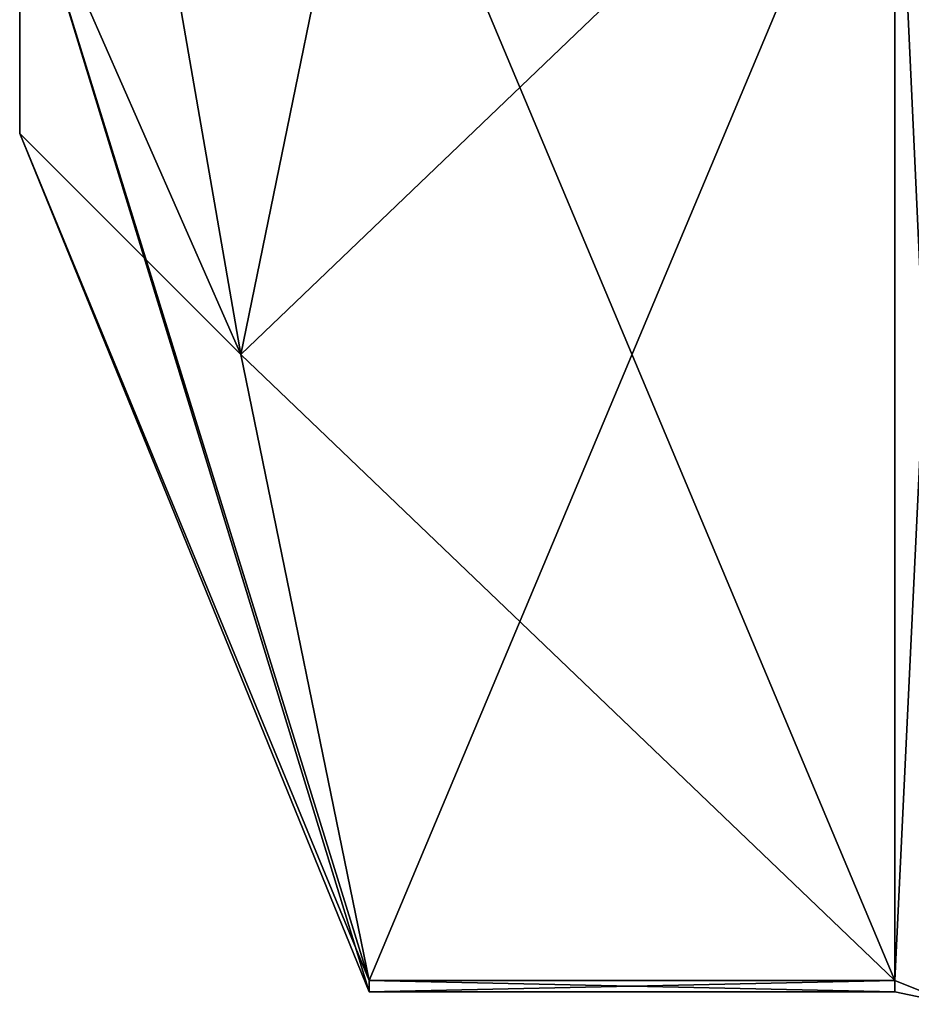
# Model space of a CAD drawing. Extents: x -23 to 470, y -1800 to 0.
# Tile 2 of 213: x -10.1 to -4.8, y -1789.67 to -1783.82. Entities that reach past the tile are written whole.
import ezdxf

# ---------------------------------------------------------------- set-up
doc = ezdxf.new("R2010")
doc.units = 0
doc.header["$LTSCALE"] = 61.997326
for name, color, linetype in [('1213', 7, 'CONTINUOUS'), ('1215', 7, 'CONTINUOUS'), ('1216', 7, 'CONTINUOUS'), ('1235', 7, 'CONTINUOUS'), ('1302', 7, 'CONTINUOUS'), ('1303', 7, 'CONTINUOUS'), ('1394', 7, 'CONTINUOUS'), ('1398', 7, 'CONTINUOUS')]:
    doc.layers.add(name, color=color, linetype=linetype)

msp = doc.modelspace()

# ---------------------------------------------------------------- linework, layer by layer
at = {"layer": '1213', "linetype": 'CONTINUOUS'}
for points in [[(-10.1, -1780.45), (-10.1, -1776.2371, -7.3107), (-10.1, -1784.5), (-10.1, -1780.45)], [(-10.1, -1784.5), (-10.1, -1776.2371, -7.3107), (-10.1, -1782.8255, -6.2494), (-10.1, -1784.5)], [(-10.1, -1782.8255, 6.2494), (-10.1, -1780.45), (-10.1, -1784.5), (-10.1, -1782.8255, 6.2494)]]:
    msp.add_3dface(points, dxfattribs=at)
at = {"layer": '1215', "linetype": 'CONTINUOUS'}
for points in [[(-8.0232, -1782.093, -14.4185), (-4.9, -1789.5332, -1.5315), (-8.7857, -1785.8131, -7.975), (-8.0232, -1782.093, -14.4185)], [(-4.9, -1782.093, -14.4185), (-4.9, -1789.5332, -1.5315), (-8.0232, -1782.093, -14.4185), (-4.9, -1782.093, -14.4185)], [(-8.7857, -1785.8131, -7.975), (-4.9, -1789.5332, -1.5315), (-8.0232, -1789.5332, -1.5315), (-8.7857, -1785.8131, -7.975)]]:
    msp.add_3dface(points, dxfattribs=at)
at = {"layer": '1216', "linetype": 'CONTINUOUS'}
for points in [[(-8.0232, -1789.5332, 1.5315), (-4.9, -1782.093, 14.4185), (-8.7857, -1785.8131, 7.975), (-8.0232, -1789.5332, 1.5315)], [(-8.7857, -1785.8131, 7.975), (-4.9, -1782.093, 14.4185), (-8.0232, -1782.093, 14.4185), (-8.7857, -1785.8131, 7.975)], [(-4.9, -1789.5332, 1.5315), (-4.9, -1782.093, 14.4185), (-8.0232, -1789.5332, 1.5315), (-4.9, -1789.5332, 1.5315)]]:
    msp.add_3dface(points, dxfattribs=at)
at = {"layer": '1235', "linetype": 'CONTINUOUS'}
for points in [[(-10.1, -1782.8255, -6.2494), (-10.1, -1778.2494, -10.8255), (-8.7857, -1785.8131, -7.975), (-10.1, -1782.8255, -6.2494)], [(-10.1, -1778.2494, -10.8255), (-8.0232, -1782.093, -14.4185), (-8.7857, -1785.8131, -7.975), (-10.1, -1778.2494, -10.8255)], [(-10.1, -1782.8255, 6.2494), (-8.7857, -1785.8131, 7.975), (-8.0232, -1782.093, 14.4185), (-10.1, -1782.8255, 6.2494)], [(-10.1, -1782.8255, 6.2494), (-10.1, -1784.5), (-8.7857, -1785.8131, 7.975), (-10.1, -1782.8255, 6.2494)], [(-10.1, -1784.5), (-10.1, -1782.8255, -6.2494), (-8.0232, -1789.6), (-10.1, -1784.5)], [(-10.1, -1782.8255, -6.2494), (-8.7857, -1785.8131, -7.975), (-8.0232, -1789.5332, -1.5315), (-10.1, -1782.8255, -6.2494)], [(-10.1, -1782.8255, -6.2494), (-8.0232, -1789.5332, -1.5315), (-8.0232, -1789.6), (-10.1, -1782.8255, -6.2494)], [(-10.1, -1784.5), (-8.0232, -1789.5332, 1.5315), (-8.7857, -1785.8131, 7.975), (-10.1, -1784.5)], [(-8.0232, -1789.5332, 1.5315), (-10.1, -1784.5), (-8.0232, -1789.6), (-8.0232, -1789.5332, 1.5315)]]:
    msp.add_3dface(points, dxfattribs=at)
at = {"layer": '1302', "linetype": 'CONTINUOUS'}
for points in [[(-4.9, -1789.5332, -1.5315), (-4.9, -1782.093, -14.4185), (-4.549, -1782.2017, -14.518), (-4.9, -1789.5332, -1.5315)], [(-4.549, -1789.6738, -1.5759), (-4.9, -1789.5332, -1.5315), (-4.549, -1782.2017, -14.518), (-4.549, -1789.6738, -1.5759)]]:
    msp.add_3dface(points, dxfattribs=at)
at = {"layer": '1303', "linetype": 'CONTINUOUS'}
for points in [[(-4.9, -1782.093, 14.4185), (-4.9, -1789.5332, 1.5315), (-4.549, -1789.6738, 1.5759), (-4.9, -1782.093, 14.4185)], [(-4.549, -1782.2017, 14.518), (-4.9, -1782.093, 14.4185), (-4.549, -1789.6738, 1.5759), (-4.549, -1782.2017, 14.518)]]:
    msp.add_3dface(points, dxfattribs=at)
at = {"layer": '1394', "linetype": 'CONTINUOUS'}
for points in [[(-8.0232, -1789.5332, -1.5315), (-4.9, -1789.5332, -1.5315), (-4.9, -1789.6, 0.0102), (-8.0232, -1789.5332, -1.5315)], [(-8.0232, -1789.6), (-8.0232, -1789.5332, -1.5315), (-4.9, -1789.6, 0.0102), (-8.0232, -1789.6)], [(-4.9, -1789.5332, 1.5315), (-8.0232, -1789.5332, 1.5315), (-8.0232, -1789.6), (-4.9, -1789.5332, 1.5315)], [(-4.9, -1789.5332, 1.5315), (-8.0232, -1789.6), (-4.9, -1789.6, 0.0102), (-4.9, -1789.5332, 1.5315)]]:
    msp.add_3dface(points, dxfattribs=at)
at = {"layer": '1398', "linetype": 'CONTINUOUS'}
for points in [[(-4.9, -1789.6, 0.0102), (-4.9, -1789.5332, -1.5315), (-4.549, -1789.6738, -1.5759), (-4.9, -1789.6, 0.0102)], [(-4.9, -1789.5332, 1.5315), (-4.9, -1789.6, 0.0102), (-4.549, -1789.6738, -1.5759), (-4.9, -1789.5332, 1.5315)], [(-4.549, -1789.6738, 1.5759), (-4.9, -1789.5332, 1.5315), (-4.549, -1789.6738, -1.5759), (-4.549, -1789.6738, 1.5759)]]:
    msp.add_3dface(points, dxfattribs=at)

doc.saveas('drawing.dxf')
